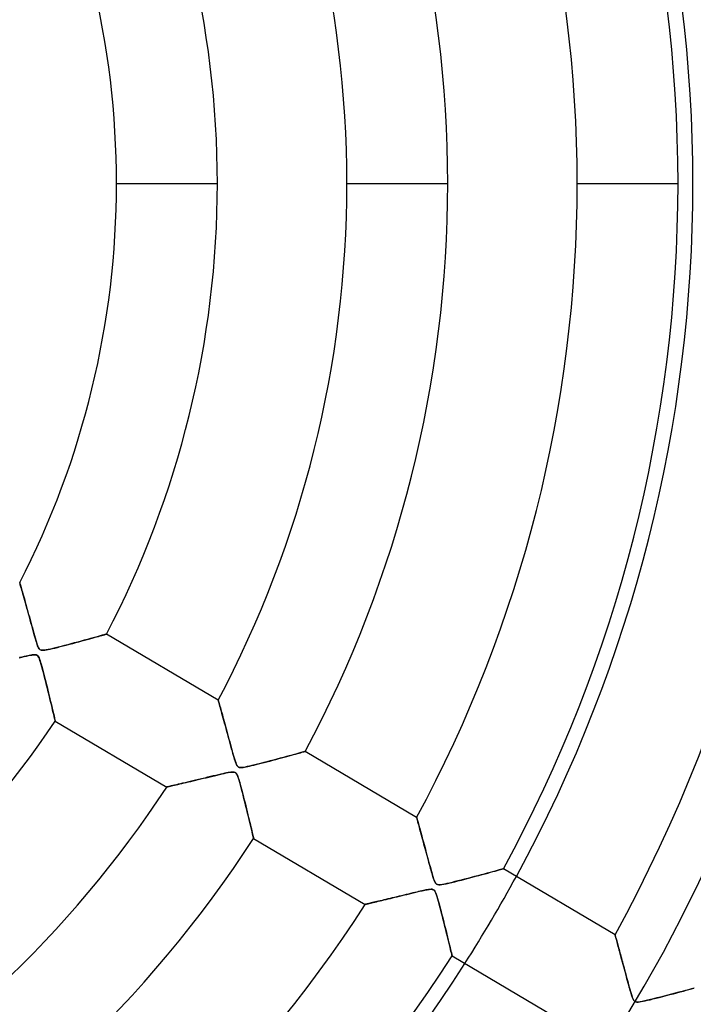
# Model space of a CAD drawing. Header units: millimetres. Extents: x -550 to 550, y -550 to 550.
# Tile 39 of 54: x 77 to 143, y -81 to 16. Entities that reach past the tile are written whole.
import ezdxf

# ---------------------------------------------------------------- set-up
doc = ezdxf.new("R2010")
doc.units = ezdxf.units.MM
doc.layers.add('HIDDEN', color=7, linetype='Continuous')
doc.layers.add('THICK', color=7, linetype='Continuous')

msp = doc.modelspace()

# ---------------------------------------------------------------- linework, layer by layer
at = {"layer": 'HIDDEN'}
for p, q in [((86.21, 0), (96.19, 0)), ((109.01, 0), (118.99, 0)), ((131.81, 0), (141.79, 0)), ((76.625, -39.507), (76.628, -39.517)), ((76.628, -39.517), (76.637, -39.548)), ((76.637, -39.548), (76.651, -39.599)), ((76.651, -39.599), (76.672, -39.669)), ((76.672, -39.669), (76.697, -39.758)), ((76.697, -39.758), (76.728, -39.866)), ((76.728, -39.866), (76.764, -39.99)), ((76.764, -39.99), (76.804, -40.13)), ((76.804, -40.13), (76.848, -40.284)), ((76.848, -40.284), (76.896, -40.451)), ((76.896, -40.451), (76.947, -40.631)), ((76.947, -40.631), (77.001, -40.822)), ((77.001, -40.822), (77.058, -41.024)), ((77.058, -41.024), (77.118, -41.235)), ((77.118, -41.235), (77.18, -41.455)), ((77.18, -41.455), (77.243, -41.682)), ((77.243, -41.682), (77.308, -41.915)), ((77.308, -41.915), (77.375, -42.155)), ((77.375, -42.155), (77.444, -42.401)), ((77.444, -42.401), (77.513, -42.652)), ((77.513, -42.652), (77.584, -42.908)), ((77.584, -42.908), (77.656, -43.169)), ((77.656, -43.169), (77.729, -43.434)), ((77.729, -43.434), (77.803, -43.702)), ((77.803, -43.702), (77.877, -43.973)), ((77.877, -43.973), (77.952, -44.242)), ((77.952, -44.242), (78.024, -44.503)), ((78.024, -44.503), (78.093, -44.749)), ((78.093, -44.749), (78.159, -44.98)), ((84.218, -44.879), (84.411, -44.825)), ((84.411, -44.825), (84.589, -44.775)), ((84.589, -44.775), (84.749, -44.73)), ((84.749, -44.73), (84.889, -44.691)), ((84.889, -44.691), (85.007, -44.657)), ((85.007, -44.657), (85.102, -44.63)), ((85.102, -44.63), (85.171, -44.611)), ((85.171, -44.611), (85.214, -44.599)), ((85.214, -44.599), (85.228, -44.595)), ((78.159, -44.98), (78.221, -45.194)), ((78.221, -45.194), (78.28, -45.388)), ((78.28, -45.388), (78.335, -45.56)), ((78.335, -45.56), (78.386, -45.709)), ((78.386, -45.709), (78.435, -45.836)), ((80.637, -45.843), (80.932, -45.767)), ((80.932, -45.767), (81.241, -45.687)), ((81.241, -45.687), (81.561, -45.602)), ((81.561, -45.602), (81.88, -45.518)), ((81.88, -45.518), (82.188, -45.435)), ((82.188, -45.435), (82.486, -45.355)), ((82.486, -45.355), (82.772, -45.278)), ((82.772, -45.278), (83.045, -45.203)), ((83.045, -45.203), (83.307, -45.131)), ((83.307, -45.131), (83.555, -45.063)), ((83.555, -45.063), (83.789, -44.998)), ((83.789, -44.998), (84.01, -44.937)), ((84.01, -44.937), (84.218, -44.879)), ((77.426, -46.744), (77.252, -46.781)), ((77.579, -46.713), (77.426, -46.744)), ((77.724, -46.686), (77.579, -46.713)), ((77.863, -46.663), (77.724, -46.686)), ((77.992, -46.648), (77.863, -46.663)), ((78.105, -46.644), (77.992, -46.648)), ((78.198, -46.65), (78.105, -46.644)), ((78.276, -46.668), (78.198, -46.65)), ((78.344, -46.7), (78.276, -46.668)), ((78.405, -46.748), (78.344, -46.7)), ((78.46, -46.816), (78.405, -46.748)), ((78.435, -45.836), (78.488, -45.948)), ((78.488, -45.948), (78.546, -46.043)), ((78.546, -46.043), (78.61, -46.115)), ((78.61, -46.115), (78.681, -46.164)), ((78.681, -46.164), (78.763, -46.192)), ((78.763, -46.192), (78.863, -46.204)), ((78.863, -46.204), (78.987, -46.201)), ((78.987, -46.201), (79.13, -46.185)), ((79.13, -46.185), (79.286, -46.159)), ((79.286, -46.159), (79.451, -46.126)), ((79.451, -46.126), (79.641, -46.085)), ((79.641, -46.085), (79.857, -46.036)), ((79.857, -46.036), (80.097, -45.978)), ((80.097, -45.978), (80.357, -45.914)), ((80.357, -45.914), (80.637, -45.843)), ((76.844, -46.874), (76.614, -46.927)), ((77.058, -46.825), (76.844, -46.874)), ((77.252, -46.781), (77.058, -46.825)), ((78.515, -46.909), (78.46, -46.816)), ((78.571, -47.037), (78.515, -46.909)), ((78.632, -47.2), (78.571, -47.037)), ((78.694, -47.393), (78.632, -47.2)), ((78.759, -47.611), (78.694, -47.393)), ((78.826, -47.85), (78.759, -47.611)), ((78.897, -48.111), (78.826, -47.85)), ((78.971, -48.39), (78.897, -48.111)), ((79.047, -48.686), (78.971, -48.39)), ((79.126, -48.995), (79.047, -48.686)), ((79.207, -49.316), (79.126, -48.995)), ((79.289, -49.644), (79.207, -49.316)), ((79.371, -49.978), (79.289, -49.644)), ((79.454, -50.314), (79.371, -49.978)), ((79.535, -50.648), (79.454, -50.314)), ((79.613, -50.973), (79.535, -50.648)), ((79.688, -51.285), (79.613, -50.973)), ((79.759, -51.581), (79.688, -51.285)), ((79.825, -51.861), (79.759, -51.581)), ((96.276, -51.128), (96.279, -51.138)), ((96.279, -51.138), (96.287, -51.168)), ((96.287, -51.168), (96.301, -51.217)), ((96.301, -51.217), (96.32, -51.285)), ((96.32, -51.285), (96.344, -51.371)), ((96.344, -51.371), (96.374, -51.476)), ((96.374, -51.476), (96.408, -51.596)), ((96.408, -51.596), (96.446, -51.732)), ((79.886, -52.12), (79.825, -51.861)), ((79.942, -52.358), (79.886, -52.12)), ((79.991, -52.571), (79.942, -52.358)), ((80.035, -52.757), (79.991, -52.571)), ((96.446, -51.732), (96.488, -51.883)), ((96.488, -51.883), (96.534, -52.046)), ((96.534, -52.046), (96.583, -52.222)), ((96.583, -52.222), (96.635, -52.409)), ((96.635, -52.409), (96.69, -52.607)), ((96.69, -52.607), (96.747, -52.814)), ((80.071, -52.914), (80.035, -52.757)), ((80.1, -53.039), (80.071, -52.914)), ((80.121, -53.129), (80.1, -53.039)), ((80.133, -53.184), (80.121, -53.129)), ((80.138, -53.202), (80.133, -53.184)), ((96.747, -52.814), (96.807, -53.031)), ((96.807, -53.031), (96.869, -53.254)), ((96.869, -53.254), (96.933, -53.485)), ((96.933, -53.485), (96.998, -53.722)), ((96.998, -53.722), (97.064, -53.965)), ((97.064, -53.965), (97.132, -54.213)), ((97.132, -54.213), (97.201, -54.467)), ((97.201, -54.467), (97.272, -54.725)), ((97.272, -54.725), (97.343, -54.987)), ((97.343, -54.987), (97.416, -55.253)), ((97.416, -55.253), (97.49, -55.522)), ((97.49, -55.522), (97.564, -55.792)), ((97.564, -55.792), (97.636, -56.056)), ((97.636, -56.056), (97.706, -56.307)), ((97.706, -56.307), (97.772, -56.543)), ((103.742, -56.526), (103.938, -56.473)), ((103.938, -56.473), (104.119, -56.423)), ((104.119, -56.423), (104.285, -56.377)), ((104.285, -56.377), (104.434, -56.336)), ((104.434, -56.336), (104.564, -56.3)), ((104.564, -56.3), (104.674, -56.269)), ((104.674, -56.269), (104.761, -56.245)), ((104.761, -56.245), (104.823, -56.228)), ((104.823, -56.228), (104.862, -56.217)), ((104.862, -56.217), (104.874, -56.214)), ((97.772, -56.543), (97.835, -56.762)), ((97.835, -56.762), (97.895, -56.962)), ((97.895, -56.962), (97.952, -57.141)), ((97.952, -57.141), (98.005, -57.297)), ((98.005, -57.297), (98.055, -57.427)), ((98.055, -57.427), (98.101, -57.532)), ((100.026, -57.51), (100.274, -57.448)), ((100.274, -57.448), (100.535, -57.381)), ((100.535, -57.381), (100.808, -57.311)), ((100.808, -57.311), (101.09, -57.237)), ((101.09, -57.237), (101.38, -57.161)), ((101.38, -57.161), (101.676, -57.083)), ((101.676, -57.083), (101.975, -57.004)), ((101.975, -57.004), (102.267, -56.926)), ((102.267, -56.926), (102.547, -56.851)), ((102.547, -56.851), (102.813, -56.779)), ((102.813, -56.779), (103.067, -56.71)), ((103.067, -56.71), (103.306, -56.645)), ((103.306, -56.645), (103.532, -56.584)), ((103.532, -56.584), (103.742, -56.526)), ((96.527, -58.467), (96.297, -58.521)), ((96.74, -58.419), (96.527, -58.467)), ((96.933, -58.376), (96.74, -58.419)), ((97.104, -58.339), (96.933, -58.376)), ((97.255, -58.309), (97.104, -58.339)), ((97.398, -58.283), (97.255, -58.309)), ((97.535, -58.263), (97.398, -58.283)), ((97.659, -58.252), (97.535, -58.263)), ((97.766, -58.251), (97.659, -58.252)), ((97.853, -58.261), (97.766, -58.251)), ((97.927, -58.284), (97.853, -58.261)), ((97.992, -58.322), (97.927, -58.284)), ((98.051, -58.376), (97.992, -58.322)), ((98.105, -58.452), (98.051, -58.376)), ((98.101, -57.532), (98.147, -57.615)), ((98.159, -58.556), (98.105, -58.452)), ((98.147, -57.615), (98.193, -57.679)), ((98.193, -57.679), (98.242, -57.728)), ((98.242, -57.728), (98.296, -57.765)), ((98.296, -57.765), (98.358, -57.791)), ((98.358, -57.791), (98.431, -57.806)), ((98.431, -57.806), (98.519, -57.811)), ((98.519, -57.811), (98.626, -57.806)), ((98.626, -57.806), (98.752, -57.791)), ((98.752, -57.791), (98.892, -57.769)), ((98.892, -57.769), (99.042, -57.74)), ((99.042, -57.74), (99.202, -57.706)), ((99.202, -57.706), (99.379, -57.666)), ((99.379, -57.666), (99.576, -57.62)), ((99.576, -57.62), (99.792, -57.568)), ((99.792, -57.568), (100.026, -57.51)), ((92.535, -59.421), (92.328, -59.469)), ((92.756, -59.369), (92.535, -59.421)), ((92.989, -59.313), (92.756, -59.369)), ((93.235, -59.255), (92.989, -59.313)), ((93.492, -59.194), (93.235, -59.255)), ((93.762, -59.129), (93.492, -59.194)), ((94.042, -59.062), (93.762, -59.129)), ((94.333, -58.993), (94.042, -59.062)), ((94.633, -58.92), (94.333, -58.993)), ((94.935, -58.848), (94.633, -58.92)), ((95.229, -58.777), (94.935, -58.848)), ((95.514, -58.708), (95.229, -58.777)), ((95.788, -58.642), (95.514, -58.708)), ((96.05, -58.58), (95.788, -58.642)), ((96.297, -58.521), (96.05, -58.58)), ((98.217, -58.696), (98.159, -58.556)), ((98.278, -58.87), (98.217, -58.696)), ((98.341, -59.071), (98.278, -58.87)), ((98.407, -59.296), (98.341, -59.071)), ((98.475, -59.541), (98.407, -59.296)), ((91.199, -59.733), (91.186, -59.736)), ((91.239, -59.724), (91.199, -59.733)), ((91.304, -59.709), (91.239, -59.724)), ((91.392, -59.688), (91.304, -59.709)), ((91.504, -59.662), (91.392, -59.688)), ((91.635, -59.632), (91.504, -59.662)), ((91.785, -59.597), (91.635, -59.632)), ((91.952, -59.558), (91.785, -59.597)), ((92.134, -59.515), (91.952, -59.558)), ((92.328, -59.469), (92.134, -59.515)), ((98.547, -59.807), (98.475, -59.541)), ((98.622, -60.089), (98.547, -59.807)), ((98.699, -60.386), (98.622, -60.089)), ((98.778, -60.696), (98.699, -60.386)), ((98.859, -61.015), (98.778, -60.696)), ((98.941, -61.341), (98.859, -61.015)), ((99.023, -61.672), (98.941, -61.341)), ((99.106, -62.004), (99.023, -61.672)), ((99.186, -62.333), (99.106, -62.004)), ((99.264, -62.651), (99.186, -62.333)), ((99.338, -62.956), (99.264, -62.651)), ((99.408, -63.246), (99.338, -62.956)), ((99.474, -63.518), (99.408, -63.246)), ((115.918, -62.745), (115.92, -62.753)), ((115.92, -62.753), (115.927, -62.778)), ((115.927, -62.778), (115.939, -62.819)), ((115.939, -62.819), (115.955, -62.877)), ((115.955, -62.877), (115.975, -62.95)), ((115.975, -62.95), (116, -63.039)), ((116, -63.039), (116.028, -63.142)), ((116.028, -63.142), (116.06, -63.258)), ((116.06, -63.258), (116.096, -63.387)), ((99.535, -63.771), (99.474, -63.518)), ((99.59, -64.002), (99.535, -63.771)), ((99.639, -64.21), (99.59, -64.002)), ((99.682, -64.391), (99.639, -64.21)), ((116.096, -63.387), (116.135, -63.528)), ((116.135, -63.528), (116.177, -63.68)), ((116.177, -63.68), (116.222, -63.843)), ((116.222, -63.843), (116.269, -64.015)), ((116.269, -64.015), (116.319, -64.196)), ((116.319, -64.196), (116.37, -64.385)), ((99.718, -64.543), (99.682, -64.391)), ((99.747, -64.663), (99.718, -64.543)), ((99.767, -64.751), (99.747, -64.663)), ((99.78, -64.803), (99.767, -64.751)), ((99.784, -64.821), (99.78, -64.803)), ((116.37, -64.385), (116.424, -64.581)), ((116.424, -64.581), (116.48, -64.785)), ((116.48, -64.785), (116.537, -64.994)), ((116.537, -64.994), (116.596, -65.209)), ((116.596, -65.209), (116.656, -65.43)), ((116.656, -65.43), (116.717, -65.655)), ((116.717, -65.655), (116.779, -65.884)), ((116.779, -65.884), (116.842, -66.118)), ((116.842, -66.118), (116.907, -66.356)), ((116.907, -66.356), (116.972, -66.597)), ((116.972, -66.597), (117.038, -66.841)), ((117.038, -66.841), (117.105, -67.087)), ((117.105, -67.087), (117.173, -67.336)), ((117.173, -67.336), (117.241, -67.587)), ((117.241, -67.587), (117.31, -67.838)), ((117.31, -67.838), (117.381, -68.089)), ((117.381, -68.089), (117.453, -68.339)), ((122.973, -68.248), (123.234, -68.177)), ((123.234, -68.177), (123.474, -68.112)), ((123.474, -68.112), (123.696, -68.052)), ((123.696, -68.052), (123.896, -67.997)), ((123.896, -67.997), (124.074, -67.949)), ((124.074, -67.949), (124.226, -67.907)), ((124.226, -67.907), (124.349, -67.874)), ((124.349, -67.874), (124.439, -67.849)), ((124.439, -67.849), (124.495, -67.834)), ((124.495, -67.834), (124.514, -67.828)), ((117.453, -68.339), (117.526, -68.586)), ((117.526, -68.586), (117.599, -68.813)), ((117.599, -68.813), (117.669, -69.008)), ((117.669, -69.008), (117.739, -69.162)), ((117.739, -69.162), (117.808, -69.272)), ((119.104, -69.25), (119.387, -69.182)), ((119.387, -69.182), (119.691, -69.107)), ((119.691, -69.107), (120.01, -69.027)), ((120.01, -69.027), (120.343, -68.942)), ((120.343, -68.942), (120.688, -68.853)), ((120.688, -68.853), (121.041, -68.761)), ((121.041, -68.761), (121.398, -68.668)), ((121.398, -68.668), (121.747, -68.575)), ((121.747, -68.575), (122.08, -68.487)), ((122.08, -68.487), (122.396, -68.403)), ((122.396, -68.403), (122.694, -68.323)), ((122.694, -68.323), (122.973, -68.248)), ((115.922, -70.128), (115.729, -70.174)), ((116.105, -70.085), (115.922, -70.128)), ((116.277, -70.045), (116.105, -70.085)), ((116.438, -70.009), (116.277, -70.045)), ((116.586, -69.976), (116.438, -70.009)), ((116.721, -69.947), (116.586, -69.976)), ((116.842, -69.923), (116.721, -69.947)), ((116.964, -69.9), (116.842, -69.923)), ((117.093, -69.879), (116.964, -69.9)), ((117.221, -69.863), (117.093, -69.879)), ((117.339, -69.856), (117.221, -69.863)), ((117.438, -69.861), (117.339, -69.856)), ((117.518, -69.878), (117.438, -69.861)), ((117.588, -69.908), (117.518, -69.878)), ((117.65, -69.956), (117.588, -69.908)), ((117.707, -70.023), (117.65, -69.956)), ((117.761, -70.115), (117.707, -70.023)), ((117.818, -70.241), (117.761, -70.115)), ((117.808, -69.272), (117.883, -69.347)), ((117.883, -69.347), (117.977, -69.395)), ((117.977, -69.395), (118.098, -69.416)), ((118.098, -69.416), (118.242, -69.413)), ((118.242, -69.413), (118.411, -69.393)), ((118.411, -69.393), (118.611, -69.357)), ((118.611, -69.357), (118.844, -69.309)), ((118.844, -69.309), (119.104, -69.25)), ((111.839, -71.112), (111.693, -71.147)), ((111.993, -71.076), (111.839, -71.112)), ((112.154, -71.037), (111.993, -71.076)), ((112.323, -70.997), (112.154, -71.037)), ((112.5, -70.955), (112.323, -70.997)), ((112.684, -70.91), (112.5, -70.955)), ((112.876, -70.864), (112.684, -70.91)), ((113.076, -70.816), (112.876, -70.864)), ((113.282, -70.766), (113.076, -70.816)), ((113.495, -70.715), (113.282, -70.766)), ((113.714, -70.662), (113.495, -70.715)), ((113.94, -70.607), (113.714, -70.662)), ((114.172, -70.551), (113.94, -70.607)), ((114.408, -70.494), (114.172, -70.551)), ((114.643, -70.437), (114.408, -70.494)), ((114.873, -70.381), (114.643, -70.437)), ((115.098, -70.326), (114.873, -70.381)), ((115.316, -70.274), (115.098, -70.326)), ((115.526, -70.223), (115.316, -70.274)), ((115.729, -70.174), (115.526, -70.223)), ((117.879, -70.405), (117.818, -70.241)), ((117.943, -70.6), (117.879, -70.405)), ((118.009, -70.821), (117.943, -70.6)), ((118.078, -71.065), (118.009, -70.821)), ((118.15, -71.329), (118.078, -71.065)), ((110.836, -71.35), (110.828, -71.352)), ((110.86, -71.345), (110.836, -71.35)), ((110.9, -71.335), (110.86, -71.345)), ((110.954, -71.322), (110.9, -71.335)), ((111.023, -71.306), (110.954, -71.322)), ((111.106, -71.286), (111.023, -71.306)), ((111.201, -71.264), (111.106, -71.286)), ((111.309, -71.238), (111.201, -71.264)), ((111.427, -71.21), (111.309, -71.238)), ((111.556, -71.18), (111.427, -71.21)), ((111.693, -71.147), (111.556, -71.18)), ((118.226, -71.611), (118.15, -71.329)), ((118.304, -71.909), (118.226, -71.611)), ((118.384, -72.22), (118.304, -71.909)), ((118.466, -72.542), (118.384, -72.22)), ((118.55, -72.871), (118.466, -72.542)), ((118.634, -73.206), (118.55, -72.871)), ((118.718, -73.544), (118.634, -73.206)), ((118.801, -73.878), (118.718, -73.544)), ((118.882, -74.204), (118.801, -73.878)), ((118.959, -74.516), (118.882, -74.204)), ((119.031, -74.813), (118.959, -74.516)), ((119.1, -75.093), (119.031, -74.813)), ((135.555, -74.358), (135.557, -74.364)), ((135.557, -74.364), (135.562, -74.384)), ((135.562, -74.384), (135.571, -74.416)), ((135.571, -74.416), (135.583, -74.46)), ((135.583, -74.46), (135.599, -74.517)), ((135.599, -74.517), (135.617, -74.586)), ((135.617, -74.586), (135.639, -74.666)), ((135.639, -74.666), (135.664, -74.757)), ((135.664, -74.757), (135.692, -74.858)), ((135.692, -74.858), (135.722, -74.968)), ((135.722, -74.968), (135.755, -75.088)), ((119.163, -75.353), (119.1, -75.093)), ((119.22, -75.591), (119.163, -75.353)), ((119.272, -75.804), (119.22, -75.591)), ((119.317, -75.991), (119.272, -75.804)), ((119.354, -76.148), (119.317, -75.991)), ((135.755, -75.088), (135.79, -75.216)), ((135.79, -75.216), (135.827, -75.352)), ((135.827, -75.352), (135.867, -75.496)), ((135.867, -75.496), (135.908, -75.647)), ((135.908, -75.647), (135.95, -75.804)), ((135.95, -75.804), (135.995, -75.967)), ((135.995, -75.967), (136.041, -76.136)), ((119.384, -76.273), (119.354, -76.148)), ((119.406, -76.363), (119.384, -76.273)), ((119.419, -76.417), (119.406, -76.363)), ((119.423, -76.436), (119.419, -76.417)), ((136.041, -76.136), (136.088, -76.31)), ((136.088, -76.31), (136.136, -76.489)), ((136.136, -76.489), (136.186, -76.671)), ((136.186, -76.671), (136.236, -76.858)), ((136.236, -76.858), (136.288, -77.049)), ((136.288, -77.049), (136.34, -77.242)), ((136.34, -77.242), (136.393, -77.439)), ((136.393, -77.439), (136.447, -77.64)), ((136.447, -77.64), (136.502, -77.842)), ((136.502, -77.842), (136.557, -78.048)), ((136.557, -78.048), (136.613, -78.256)), ((136.613, -78.256), (136.67, -78.465)), ((136.67, -78.465), (136.727, -78.677)), ((136.727, -78.677), (136.785, -78.89)), ((136.785, -78.89), (136.843, -79.104)), ((136.843, -79.104), (136.902, -79.319)), ((136.902, -79.319), (136.961, -79.535)), ((136.961, -79.535), (137.022, -79.751)), ((137.022, -79.751), (137.084, -79.966)), ((142.319, -79.934), (142.606, -79.857)), ((142.606, -79.857), (142.871, -79.786)), ((142.871, -79.786), (143.115, -79.72)), ((143.115, -79.72), (143.339, -79.66)), ((137.084, -79.966), (137.146, -80.176)), ((137.146, -80.176), (137.207, -80.369)), ((137.207, -80.369), (137.266, -80.539)), ((137.266, -80.539), (137.323, -80.682)), ((137.323, -80.682), (137.378, -80.794)), ((137.378, -80.794), (137.432, -80.877)), ((137.432, -80.877), (137.489, -80.938)), ((138.541, -80.899), (138.771, -80.846)), ((138.771, -80.846), (139.029, -80.785)), ((139.029, -80.785), (139.312, -80.715)), ((139.312, -80.715), (139.616, -80.639)), ((139.616, -80.639), (139.939, -80.557)), ((139.939, -80.557), (140.277, -80.47)), ((140.277, -80.47), (140.627, -80.38)), ((140.627, -80.38), (140.985, -80.286)), ((140.985, -80.286), (141.344, -80.192)), ((141.344, -80.192), (141.688, -80.101)), ((141.688, -80.101), (142.013, -80.015)), ((142.013, -80.015), (142.319, -79.934)), ((137.489, -80.938), (137.553, -80.981)), ((137.553, -80.981), (137.627, -81.008)), ((137.627, -81.008), (137.718, -81.022)), ((137.718, -81.022), (137.831, -81.022)), ((137.831, -81.022), (137.975, -81.008)), ((137.975, -81.008), (138.143, -80.981)), ((138.143, -80.981), (138.333, -80.944)), ((138.333, -80.944), (138.541, -80.899))]:
    msp.add_line(p, q, dxfattribs=at)
for radius, start, end in [(456, 0, 179.99998), (445, 0, 180.00002), (400, 0, 179.99998), (182.4, 0, 180.00002), (166.067, 270.00002, 89.99998), (159.6, 0, 89.99998), (456, 179.99998, 0), (400, 179.99998, 0), (445, 180.00002, 0), (182.4, 180.00002, 0), (159.6, 270.00002, 0), (143.267, 327.39996, 331.40001)]:
    msp.add_arc((0, 0), radius, start, end, dxfattribs=at)
at = {"layer": 'THICK'}
for p, q in [((86.21, 0), (96.19, 0)), ((109.01, 0), (118.99, 0)), ((131.81, 0), (141.79, 0)), ((76.629, -39.52), (76.625, -39.507)), ((76.64, -39.558), (76.629, -39.52)), ((76.658, -39.621), (76.64, -39.558)), ((76.683, -39.708), (76.658, -39.621)), ((76.714, -39.816), (76.683, -39.708)), ((76.751, -39.945), (76.714, -39.816)), ((76.793, -40.091), (76.751, -39.945)), ((76.84, -40.254), (76.793, -40.091)), ((76.89, -40.431), (76.84, -40.254)), ((76.944, -40.622), (76.89, -40.431)), ((77.002, -40.826), (76.944, -40.622)), ((77.063, -41.042), (77.002, -40.826)), ((77.128, -41.272), (77.063, -41.042)), ((77.197, -41.515), (77.128, -41.272)), ((77.268, -41.77), (77.197, -41.515)), ((77.342, -42.036), (77.268, -41.77)), ((77.419, -42.313), (77.342, -42.036)), ((77.499, -42.602), (77.419, -42.313)), ((77.581, -42.897), (77.499, -42.602)), ((77.662, -43.192), (77.581, -42.897)), ((77.742, -43.48), (77.662, -43.192)), ((77.819, -43.76), (77.742, -43.48)), ((77.893, -44.029), (77.819, -43.76)), ((77.964, -44.286), (77.893, -44.029)), ((78.032, -44.53), (77.964, -44.286)), ((78.096, -44.758), (78.032, -44.53)), ((78.156, -44.968), (78.096, -44.758)), ((84.604, -44.771), (84.394, -44.83)), ((84.789, -44.719), (84.604, -44.771)), ((84.944, -44.675), (84.789, -44.719)), ((85.067, -44.64), (84.944, -44.675)), ((85.156, -44.615), (85.067, -44.64)), ((85.21, -44.6), (85.156, -44.615)), ((85.228, -44.595), (85.21, -44.6)), ((96.276, -51.128), (85.228, -44.595)), ((78.211, -45.16), (78.156, -44.968)), ((78.262, -45.33), (78.211, -45.16)), ((78.308, -45.479), (78.262, -45.33)), ((78.355, -45.619), (78.308, -45.479)), ((78.402, -45.752), (78.355, -45.619)), ((78.451, -45.872), (78.402, -45.752)), ((81.054, -45.735), (80.745, -45.815)), ((81.374, -45.652), (81.054, -45.735)), ((81.701, -45.565), (81.374, -45.652)), ((82.033, -45.477), (81.701, -45.565)), ((82.368, -45.387), (82.033, -45.477)), ((82.7, -45.297), (82.368, -45.387)), ((83.022, -45.209), (82.7, -45.297)), ((83.331, -45.124), (83.022, -45.209)), ((83.625, -45.044), (83.331, -45.124)), ((83.902, -44.967), (83.625, -45.044)), ((84.159, -44.895), (83.902, -44.967)), ((84.394, -44.83), (84.159, -44.895)), ((77.07, -46.822), (77.287, -46.773)), ((77.287, -46.773), (77.485, -46.731)), ((77.485, -46.731), (77.663, -46.697)), ((77.663, -46.697), (77.818, -46.67)), ((77.818, -46.67), (77.953, -46.652)), ((77.953, -46.652), (78.076, -46.644)), ((78.076, -46.644), (78.187, -46.649)), ((78.187, -46.649), (78.282, -46.67)), ((78.282, -46.67), (78.358, -46.709)), ((78.358, -46.709), (78.422, -46.767)), ((78.422, -46.767), (78.481, -46.849)), ((78.501, -45.973), (78.451, -45.872)), ((78.552, -46.052), (78.501, -45.973)), ((78.605, -46.111), (78.552, -46.052)), ((78.665, -46.155), (78.605, -46.111)), ((78.737, -46.186), (78.665, -46.155)), ((78.824, -46.202), (78.737, -46.186)), ((78.932, -46.204), (78.824, -46.202)), ((79.071, -46.193), (78.932, -46.204)), ((79.243, -46.167), (79.071, -46.193)), ((79.442, -46.128), (79.243, -46.167)), ((79.664, -46.08), (79.442, -46.128)), ((79.906, -46.024), (79.664, -46.08)), ((80.169, -45.96), (79.906, -46.024)), ((80.449, -45.89), (80.169, -45.96)), ((80.745, -45.815), (80.449, -45.89)), ((76.587, -46.934), (76.836, -46.876)), ((76.836, -46.876), (77.07, -46.822)), ((78.481, -46.849), (78.538, -46.959)), ((78.538, -46.959), (78.593, -47.093)), ((78.593, -47.093), (78.646, -47.241)), ((78.646, -47.241), (78.697, -47.402)), ((78.697, -47.402), (78.752, -47.588)), ((78.752, -47.588), (78.813, -47.802)), ((78.813, -47.802), (78.878, -48.039)), ((78.878, -48.039), (78.947, -48.299)), ((78.947, -48.299), (79.019, -48.577)), ((79.019, -48.577), (79.095, -48.873)), ((79.095, -48.873), (79.174, -49.182)), ((79.174, -49.182), (79.254, -49.503)), ((79.254, -49.503), (79.333, -49.824)), ((79.333, -49.824), (79.41, -50.134)), ((79.41, -50.134), (79.483, -50.433)), ((79.483, -50.433), (79.552, -50.721)), ((79.552, -50.721), (79.619, -50.997)), ((79.619, -50.997), (79.682, -51.26)), ((79.682, -51.26), (79.742, -51.51)), ((79.742, -51.51), (79.798, -51.747)), ((96.28, -51.142), (96.276, -51.128)), ((96.291, -51.181), (96.28, -51.142)), ((96.309, -51.245), (96.291, -51.181)), ((96.334, -51.333), (96.309, -51.245)), ((96.365, -51.443), (96.334, -51.333)), ((96.401, -51.573), (96.365, -51.443)), ((96.443, -51.721), (96.401, -51.573)), ((79.798, -51.747), (79.851, -51.97)), ((79.851, -51.97), (79.9, -52.18)), ((79.9, -52.18), (79.946, -52.376)), ((79.946, -52.376), (79.988, -52.555)), ((79.988, -52.555), (80.025, -52.717)), ((96.489, -51.886), (96.443, -51.721)), ((96.539, -52.066), (96.489, -51.886)), ((96.593, -52.258), (96.539, -52.066)), ((96.65, -52.463), (96.593, -52.258)), ((96.71, -52.681), (96.65, -52.463)), ((80.025, -52.717), (80.058, -52.859)), ((80.058, -52.859), (80.086, -52.979)), ((80.086, -52.979), (80.108, -53.075)), ((80.108, -53.075), (80.124, -53.145)), ((80.124, -53.145), (80.134, -53.188)), ((80.134, -53.188), (80.138, -53.202)), ((80.138, -53.202), (91.186, -59.736)), ((96.774, -52.912), (96.71, -52.681)), ((96.842, -53.156), (96.774, -52.912)), ((96.912, -53.411), (96.842, -53.156)), ((96.986, -53.678), (96.912, -53.411)), ((97.062, -53.956), (96.986, -53.678)), ((97.141, -54.245), (97.062, -53.956)), ((97.222, -54.542), (97.141, -54.245)), ((97.304, -54.842), (97.222, -54.542)), ((97.384, -55.134), (97.304, -54.842)), ((97.461, -55.417), (97.384, -55.134)), ((97.535, -55.689), (97.461, -55.417)), ((97.606, -55.948), (97.535, -55.689)), ((97.674, -56.192), (97.606, -55.948)), ((97.738, -56.421), (97.674, -56.192)), ((97.797, -56.63), (97.738, -56.421)), ((103.834, -56.501), (103.583, -56.57)), ((104.064, -56.438), (103.834, -56.501)), ((104.269, -56.381), (104.064, -56.438)), ((104.448, -56.332), (104.269, -56.381)), ((104.599, -56.29), (104.448, -56.332)), ((104.718, -56.257), (104.599, -56.29)), ((104.805, -56.233), (104.718, -56.257)), ((104.857, -56.219), (104.805, -56.233)), ((104.874, -56.214), (104.857, -56.219)), ((115.918, -62.745), (104.874, -56.214)), ((97.853, -56.82), (97.797, -56.63)), ((97.903, -56.988), (97.853, -56.82)), ((97.95, -57.134), (97.903, -56.988)), ((97.996, -57.272), (97.95, -57.134)), ((98.044, -57.402), (97.996, -57.272)), ((98.094, -57.516), (98.044, -57.402)), ((100.168, -57.475), (99.884, -57.545)), ((100.466, -57.399), (100.168, -57.475)), ((100.775, -57.32), (100.466, -57.399)), ((101.094, -57.237), (100.775, -57.32)), ((101.419, -57.151), (101.094, -57.237)), ((101.748, -57.064), (101.419, -57.151)), ((102.079, -56.976), (101.748, -57.064)), ((102.406, -56.889), (102.079, -56.976)), ((102.722, -56.804), (102.406, -56.889)), ((103.025, -56.722), (102.722, -56.804)), ((103.313, -56.644), (103.025, -56.722)), ((103.583, -56.57), (103.313, -56.644)), ((96.412, -58.494), (96.651, -58.439)), ((96.651, -58.439), (96.873, -58.389)), ((96.873, -58.389), (97.077, -58.345)), ((97.077, -58.345), (97.261, -58.308)), ((97.261, -58.308), (97.424, -58.279)), ((97.424, -58.279), (97.562, -58.26)), ((97.562, -58.26), (97.677, -58.25)), ((97.677, -58.25), (97.771, -58.25)), ((97.771, -58.25), (97.85, -58.26)), ((97.85, -58.26), (97.916, -58.28)), ((97.916, -58.28), (97.975, -58.309)), ((97.975, -58.309), (98.027, -58.351)), ((98.027, -58.351), (98.075, -58.407)), ((98.075, -58.407), (98.122, -58.482)), ((98.145, -57.61), (98.094, -57.516)), ((98.196, -57.682), (98.145, -57.61)), ((98.251, -57.736), (98.196, -57.682)), ((98.316, -57.774), (98.251, -57.736)), ((98.392, -57.799), (98.316, -57.774)), ((98.485, -57.81), (98.392, -57.799)), ((98.602, -57.808), (98.485, -57.81)), ((98.752, -57.791), (98.602, -57.808)), ((98.934, -57.761), (98.752, -57.791)), ((99.14, -57.72), (98.934, -57.761)), ((99.369, -57.669), (99.14, -57.72)), ((99.617, -57.61), (99.369, -57.669)), ((99.884, -57.545), (99.617, -57.61)), ((92.292, -59.478), (92.481, -59.433)), ((92.481, -59.433), (92.681, -59.386)), ((92.681, -59.386), (92.89, -59.337)), ((92.89, -59.337), (93.108, -59.285)), ((93.108, -59.285), (93.334, -59.231)), ((93.334, -59.231), (93.567, -59.176)), ((93.567, -59.176), (93.806, -59.119)), ((93.806, -59.119), (94.051, -59.06)), ((94.051, -59.06), (94.301, -59)), ((94.301, -59), (94.557, -58.939)), ((94.557, -58.939), (94.817, -58.876)), ((94.817, -58.876), (95.081, -58.812)), ((95.081, -58.812), (95.349, -58.748)), ((95.349, -58.748), (95.62, -58.683)), ((95.62, -58.683), (95.893, -58.617)), ((95.893, -58.617), (96.159, -58.554)), ((96.159, -58.554), (96.412, -58.494)), ((98.122, -58.482), (98.169, -58.578)), ((98.169, -58.578), (98.217, -58.695)), ((98.217, -58.695), (98.265, -58.829)), ((98.265, -58.829), (98.312, -58.974)), ((98.312, -58.974), (98.359, -59.131)), ((98.359, -59.131), (98.409, -59.305)), ((98.409, -59.305), (98.464, -59.501)), ((91.186, -59.736), (91.196, -59.734)), ((91.196, -59.734), (91.225, -59.727)), ((91.225, -59.727), (91.275, -59.715)), ((91.275, -59.715), (91.344, -59.699)), ((91.344, -59.699), (91.431, -59.679)), ((91.431, -59.679), (91.537, -59.654)), ((91.537, -59.654), (91.659, -59.626)), ((91.659, -59.626), (91.796, -59.594)), ((91.796, -59.594), (91.949, -59.558)), ((91.949, -59.558), (92.114, -59.52)), ((92.114, -59.52), (92.292, -59.478)), ((98.464, -59.501), (98.522, -59.715)), ((98.522, -59.715), (98.584, -59.947)), ((98.584, -59.947), (98.649, -60.195)), ((98.649, -60.195), (98.717, -60.456)), ((98.717, -60.456), (98.787, -60.729)), ((98.787, -60.729), (98.858, -61.012)), ((98.858, -61.012), (98.931, -61.303)), ((98.931, -61.303), (99.005, -61.6)), ((99.005, -61.6), (99.08, -61.899)), ((99.08, -61.899), (99.152, -62.193)), ((99.152, -62.193), (99.221, -62.474)), ((99.221, -62.474), (99.287, -62.743)), ((99.287, -62.743), (99.349, -62.998)), ((99.349, -62.998), (99.407, -63.239)), ((99.407, -63.239), (99.462, -63.466)), ((115.92, -62.753), (115.918, -62.745)), ((115.927, -62.777), (115.92, -62.753)), ((115.938, -62.816), (115.927, -62.777)), ((115.953, -62.87), (115.938, -62.816)), ((115.972, -62.938), (115.953, -62.87)), ((115.994, -63.02), (115.972, -62.938)), ((116.021, -63.115), (115.994, -63.02)), ((116.05, -63.221), (116.021, -63.115)), ((116.083, -63.339), (116.05, -63.221)), ((116.118, -63.466), (116.083, -63.339)), ((99.462, -63.466), (99.512, -63.678)), ((99.512, -63.678), (99.56, -63.876)), ((99.56, -63.876), (99.603, -64.058)), ((99.603, -64.058), (99.643, -64.226)), ((99.643, -64.226), (99.679, -64.376)), ((116.155, -63.602), (116.118, -63.466)), ((116.195, -63.747), (116.155, -63.602)), ((116.237, -63.899), (116.195, -63.747)), ((116.281, -64.059), (116.237, -63.899)), ((116.327, -64.227), (116.281, -64.059)), ((116.375, -64.402), (116.327, -64.227)), ((99.679, -64.376), (99.71, -64.508)), ((99.71, -64.508), (99.736, -64.619)), ((99.736, -64.619), (99.757, -64.706)), ((99.757, -64.706), (99.772, -64.769)), ((99.772, -64.769), (99.781, -64.808)), ((99.781, -64.808), (99.784, -64.821)), ((99.784, -64.821), (110.828, -71.352)), ((116.425, -64.585), (116.375, -64.402)), ((116.477, -64.775), (116.425, -64.585)), ((116.531, -64.973), (116.477, -64.775)), ((116.587, -65.178), (116.531, -64.973)), ((116.645, -65.389), (116.587, -65.178)), ((116.704, -65.607), (116.645, -65.389)), ((116.765, -65.831), (116.704, -65.607)), ((116.827, -66.061), (116.765, -65.831)), ((116.891, -66.296), (116.827, -66.061)), ((116.954, -66.53), (116.891, -66.296)), ((117.016, -66.758), (116.954, -66.53)), ((117.076, -66.981), (117.016, -66.758)), ((117.135, -67.198), (117.076, -66.981)), ((117.192, -67.406), (117.135, -67.198)), ((117.247, -67.607), (117.192, -67.406)), ((117.3, -67.798), (117.247, -67.607)), ((117.35, -67.98), (117.3, -67.798)), ((117.398, -68.15), (117.35, -67.98)), ((117.444, -68.308), (117.398, -68.15)), ((123.181, -68.192), (122.903, -68.266)), ((123.439, -68.122), (123.181, -68.192)), ((123.676, -68.057), (123.439, -68.122)), ((123.887, -68), (123.676, -68.057)), ((124.072, -67.949), (123.887, -68)), ((124.228, -67.907), (124.072, -67.949)), ((124.352, -67.873), (124.228, -67.907)), ((124.442, -67.848), (124.352, -67.873)), ((124.496, -67.833), (124.442, -67.848)), ((124.514, -67.828), (124.496, -67.833)), ((135.555, -74.358), (124.514, -67.828)), ((117.486, -68.454), (117.444, -68.308)), ((117.526, -68.586), (117.486, -68.454)), ((117.563, -68.704), (117.526, -68.586)), ((117.602, -68.822), (117.563, -68.704)), ((117.645, -68.945), (117.602, -68.822)), ((117.693, -69.065), (117.645, -68.945)), ((117.744, -69.171), (117.693, -69.065)), ((117.796, -69.256), (117.744, -69.171)), ((119.425, -69.173), (119.159, -69.237)), ((119.709, -69.103), (119.425, -69.173)), ((120.008, -69.028), (119.709, -69.103)), ((120.319, -68.948), (120.008, -69.028)), ((120.641, -68.865), (120.319, -68.948)), ((120.97, -68.78), (120.641, -68.865)), ((121.303, -68.692), (120.97, -68.78)), ((121.64, -68.604), (121.303, -68.692)), ((121.973, -68.515), (121.64, -68.604)), ((122.297, -68.429), (121.973, -68.515)), ((122.608, -68.346), (122.297, -68.429)), ((122.903, -68.266), (122.608, -68.346)), ((115.708, -70.179), (115.962, -70.118)), ((115.962, -70.118), (116.216, -70.059)), ((116.216, -70.059), (116.47, -70.002)), ((116.47, -70.002), (116.721, -69.947)), ((116.721, -69.947), (116.954, -69.902)), ((116.954, -69.902), (117.16, -69.87)), ((117.16, -69.87), (117.328, -69.856)), ((117.328, -69.856), (117.458, -69.863)), ((117.458, -69.863), (117.56, -69.893)), ((117.56, -69.893), (117.647, -69.953)), ((117.647, -69.953), (117.723, -70.049)), ((117.723, -70.049), (117.791, -70.176)), ((117.849, -69.318), (117.796, -69.256)), ((117.91, -69.364), (117.849, -69.318)), ((117.981, -69.396), (117.91, -69.364)), ((118.067, -69.413), (117.981, -69.396)), ((118.174, -69.417), (118.067, -69.413)), ((118.312, -69.406), (118.174, -69.417)), ((118.485, -69.381), (118.312, -69.406)), ((118.687, -69.342), (118.485, -69.381)), ((118.912, -69.294), (118.687, -69.342)), ((119.159, -69.237), (118.912, -69.294)), ((111.619, -71.165), (111.772, -71.128)), ((111.772, -71.128), (111.936, -71.089)), ((111.936, -71.089), (112.109, -71.048)), ((112.109, -71.048), (112.292, -71.004)), ((112.292, -71.004), (112.483, -70.959)), ((112.483, -70.959), (112.681, -70.911)), ((112.681, -70.911), (112.886, -70.862)), ((112.886, -70.862), (113.097, -70.811)), ((113.097, -70.811), (113.314, -70.759)), ((113.314, -70.759), (113.536, -70.705)), ((113.536, -70.705), (113.762, -70.65)), ((113.762, -70.65), (113.994, -70.594)), ((113.994, -70.594), (114.229, -70.537)), ((114.229, -70.537), (114.468, -70.479)), ((114.468, -70.479), (114.711, -70.42)), ((114.711, -70.42), (114.957, -70.361)), ((114.957, -70.361), (115.205, -70.3)), ((115.205, -70.3), (115.456, -70.24)), ((115.456, -70.24), (115.708, -70.179)), ((117.791, -70.176), (117.854, -70.334)), ((117.854, -70.334), (117.92, -70.527)), ((117.92, -70.527), (117.99, -70.754)), ((117.99, -70.754), (118.063, -71.01)), ((118.063, -71.01), (118.14, -71.291)), ((110.828, -71.352), (110.836, -71.35)), ((110.836, -71.35), (110.861, -71.344)), ((110.861, -71.344), (110.903, -71.334)), ((110.903, -71.334), (110.961, -71.321)), ((110.961, -71.321), (111.035, -71.303)), ((111.035, -71.303), (111.124, -71.282)), ((111.124, -71.282), (111.228, -71.257)), ((111.228, -71.257), (111.346, -71.23)), ((111.346, -71.23), (111.476, -71.199)), ((111.476, -71.199), (111.619, -71.165)), ((118.14, -71.291), (118.221, -71.593)), ((118.221, -71.593), (118.304, -71.912)), ((118.304, -71.912), (118.39, -72.245)), ((118.39, -72.245), (118.478, -72.589)), ((118.478, -72.589), (118.568, -72.943)), ((118.568, -72.943), (118.658, -73.301)), ((118.658, -73.301), (118.745, -73.651)), ((118.745, -73.651), (118.828, -73.985)), ((118.828, -73.985), (118.906, -74.303)), ((118.906, -74.303), (118.98, -74.603)), ((118.98, -74.603), (119.049, -74.884)), ((119.049, -74.884), (119.112, -75.146)), ((135.557, -74.366), (135.555, -74.358)), ((135.564, -74.39), (135.557, -74.366)), ((135.575, -74.43), (135.564, -74.39)), ((135.59, -74.485), (135.575, -74.43)), ((135.609, -74.554), (135.59, -74.485)), ((135.632, -74.638), (135.609, -74.554)), ((135.658, -74.734), (135.632, -74.638)), ((135.688, -74.842), (135.658, -74.734)), ((135.721, -74.962), (135.688, -74.842)), ((135.756, -75.092), (135.721, -74.962)), ((119.112, -75.146), (119.171, -75.388)), ((119.171, -75.388), (119.225, -75.611)), ((119.225, -75.611), (119.274, -75.813)), ((119.274, -75.813), (119.317, -75.993)), ((119.317, -75.993), (119.354, -76.145)), ((135.795, -75.232), (135.756, -75.092)), ((135.835, -75.38), (135.795, -75.232)), ((135.878, -75.537), (135.835, -75.38)), ((135.922, -75.701), (135.878, -75.537)), ((135.969, -75.873), (135.922, -75.701)), ((136.018, -76.053), (135.969, -75.873)), ((119.354, -76.145), (119.384, -76.269)), ((119.384, -76.269), (119.405, -76.36)), ((119.405, -76.36), (119.419, -76.417)), ((119.419, -76.417), (119.423, -76.436)), ((119.423, -76.436), (130.465, -82.965)), ((136.069, -76.242), (136.018, -76.053)), ((136.123, -76.438), (136.069, -76.242)), ((136.178, -76.642), (136.123, -76.438)), ((136.235, -76.853), (136.178, -76.642)), ((136.294, -77.071), (136.235, -76.853)), ((136.355, -77.296), (136.294, -77.071)), ((136.417, -77.528), (136.355, -77.296)), ((136.481, -77.767), (136.417, -77.528)), ((136.546, -78.009), (136.481, -77.767)), ((136.611, -78.248), (136.546, -78.009)), ((136.674, -78.482), (136.611, -78.248)), ((136.736, -78.71), (136.674, -78.482)), ((136.796, -78.93), (136.736, -78.71)), ((136.853, -79.142), (136.796, -78.93)), ((136.909, -79.344), (136.853, -79.142)), ((136.962, -79.536), (136.909, -79.344)), ((137.012, -79.717), (136.962, -79.536)), ((137.06, -79.885), (137.012, -79.717)), ((137.105, -80.039), (137.06, -79.885)), ((142.534, -79.876), (142.208, -79.963)), ((142.84, -79.794), (142.534, -79.876)), ((143.123, -79.718), (142.84, -79.794)), ((143.378, -79.65), (143.123, -79.718)), ((137.147, -80.179), (137.105, -80.039)), ((137.186, -80.304), (137.147, -80.179)), ((137.226, -80.426), (137.186, -80.304)), ((137.271, -80.554), (137.226, -80.426)), ((137.322, -80.68), (137.271, -80.554)), ((137.376, -80.79), (137.322, -80.68)), ((137.43, -80.875), (137.376, -80.79)), ((137.488, -80.937), (137.43, -80.875)), ((138.768, -80.847), (138.499, -80.909)), ((139.06, -80.777), (138.768, -80.847)), ((139.373, -80.7), (139.06, -80.777)), ((139.704, -80.617), (139.373, -80.7)), ((140.049, -80.529), (139.704, -80.617)), ((140.405, -80.437), (140.049, -80.529)), ((140.768, -80.343), (140.405, -80.437)), ((141.137, -80.247), (140.768, -80.343)), ((141.504, -80.15), (141.137, -80.247)), ((141.864, -80.055), (141.504, -80.15)), ((142.208, -79.963), (141.864, -80.055)), ((137.556, -80.982), (137.488, -80.937)), ((137.638, -81.011), (137.556, -80.982)), ((137.74, -81.023), (137.638, -81.011)), ((137.872, -81.019), (137.74, -81.023)), ((138.045, -80.998), (137.872, -81.019)), ((138.256, -80.96), (138.045, -80.998)), ((138.499, -80.909), (138.256, -80.96))]:
    msp.add_line(p, q, dxfattribs=at)
for radius, start, end in [(506, 0, 180.00002), (451, 0, 179.99998), (154.61, 0, 28.74678), (143.267, 331.40001, 28.59999), (141.79, 0, 28.57913), (131.81, 0, 28.42604), (118.99, 0, 28.1917), (109.01, 0, 27.97105), (96.19, 0, 27.6204), (86.21, 0, 27.27508), (506, 180.00002, 0), (451, 179.99998, 0), (86.21, 332.72492, 0), (96.19, 332.3796, 0), (109.01, 332.02895, 0), (118.99, 331.8083, 0), (131.81, 331.57396, 0), (141.79, 331.42087, 0), (154.61, 331.25322, 0), (96.19, 272.97963, 326.42038), (109.01, 272.62892, 326.77108), (118.99, 272.40827, 326.99173), (131.81, 272.17394, 327.22607), (141.79, 272.02084, 327.37916), (143.267, 272.00004, 327.39996)]:
    msp.add_arc((0, 0), radius, start, end, dxfattribs=at)

doc.saveas('drawing.dxf')
